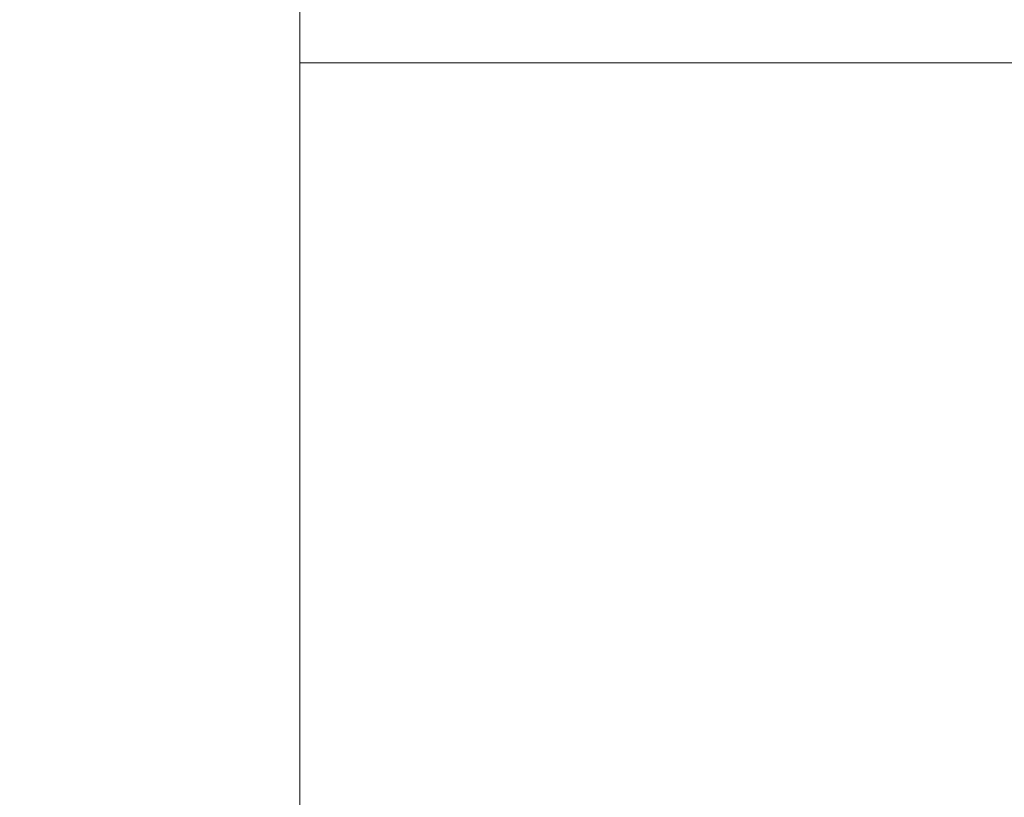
# Model space of a CAD drawing. Header units: inches. Extents: x 63 to 263, y 38 to 153.
# Tile 71 of 116: x 64.69 to 66.34, y 148.78 to 150.08. Entities that reach past the tile are written whole.
import ezdxf

# ---------------------------------------------------------------- set-up
doc = ezdxf.new("R2010")
doc.units = ezdxf.units.IN
doc.header["$MEASUREMENT"] = 0
doc.layers.add('A-FLOR-HRAL', color=1, linetype='Continuous', lineweight=9)
doc.layers.add('A-FLOR-STRS', color=2, linetype='Continuous', lineweight=9)

# ---------------------------------------------------------------- blocks, each defined once
blk = doc.blocks.new('Stair - Stairs-122113-_3D_')
at = {"layer": 'A-FLOR-STRS'}
mesh = blk.add_polyface(dxfattribs=at)
corners = [(63.0319, 105.0116, 135.6522), (74.0319, 105.0116, 135.6522), (74.0319, 153.137, 135.6522), (63.0319, 153.137, 135.6522)]
mesh.append_faces([[corners[k] for k in face] for face in [(3, 0, 1, 2)]])
mesh = blk.add_polyface(dxfattribs=at)
corners = [(63.0319, 105.0116, 133.6522), (63.0319, 153.137, 133.6522), (74.0319, 153.137, 133.6522), (74.0319, 105.0116, 133.6522)]
mesh.append_faces([[corners[k] for k in face] for face in [(1, 2, 3, 0)]])
blk = doc.blocks.new('Railing - 4_ x 4_-417615-_3D_')
at = {"layer": 'A-FLOR-HRAL'}
mesh = blk.add_polyface(dxfattribs=at)
corners = [(-2, 2, 31.2589), (-2, 2), (-2, -2), (-2, -2, 33.1561)]
mesh.append_faces([[corners[k] for k in face] for face in [(2, 3, 0, 1)]])
mesh = blk.add_polyface(dxfattribs=at)
corners = [(2, 2, 31.2589), (-2, 2, 31.2589), (-2, -2, 33.1561), (2, -2, 33.1561)]
mesh.append_faces([[corners[k] for k in face] for face in [(2, 3, 0, 1)]])
mesh = blk.add_polyface(dxfattribs=at)
corners = [(-2, 2), (2, 2), (2, -2), (-2, -2)]
mesh.append_faces([[corners[k] for k in face] for face in [(0, 1, 2, 3)]])
mesh = blk.add_polyface(dxfattribs=at)
corners = [(-2, -2, 33.1561), (-2, -2), (2, -2), (2, -2, 33.1561)]
mesh.append_faces([[corners[k] for k in face] for face in [(2, 3, 0, 1)]])
blk = doc.blocks.new('Railing - Railing-122158-_3D_')
at = {"rotation": 269.9999999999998}
blk.add_blockref('Railing - 4_ x 4_-417615-_3D_', (67.1569, 148.0116, 135.6522), dxfattribs=at)
at = {"layer": 'A-FLOR-HRAL'}
mesh = blk.add_polyface(dxfattribs=at)
corners = [(65.1569, 151.0116, 169.9151), (65.1569, 151.0116, 168.8083), (65.1569, 145.0116, 168.8083), (65.1569, 145.0116, 169.9151)]
mesh.append_faces([[corners[k] for k in face] for face in [(3, 0, 1, 2)]])
mesh = blk.add_polyface(dxfattribs=at)
corners = [(206.1445, 145.0116, 103.0435), (206.1445, 151.0116, 103.0435), (65.1569, 151.0116, 169.9151), (65.1569, 145.0116, 169.9151)]
mesh.append_faces([[corners[k] for k in face] for face in [(3, 0, 1, 2)]])
mesh = blk.add_polyface(dxfattribs=at)
corners = [(205.9194, 151.0116, 102.0435), (205.9194, 145.0116, 102.0435), (65.1569, 145.0116, 168.8083), (65.1569, 151.0116, 168.8083)]
mesh.append_faces([[corners[k] for k in face] for face in [(0, 1, 2, 3)]])

msp = doc.modelspace()

# ---------------------------------------------------------------- block references
at = {"layer": 'A-FLOR-HRAL'}
msp.add_blockref('Railing - Railing-122158-_3D_', (0, 0), dxfattribs=at)
at = {"layer": 'A-FLOR-STRS'}
msp.add_blockref('Stair - Stairs-122113-_3D_', (0, 0), dxfattribs=at)

doc.saveas('drawing.dxf')
